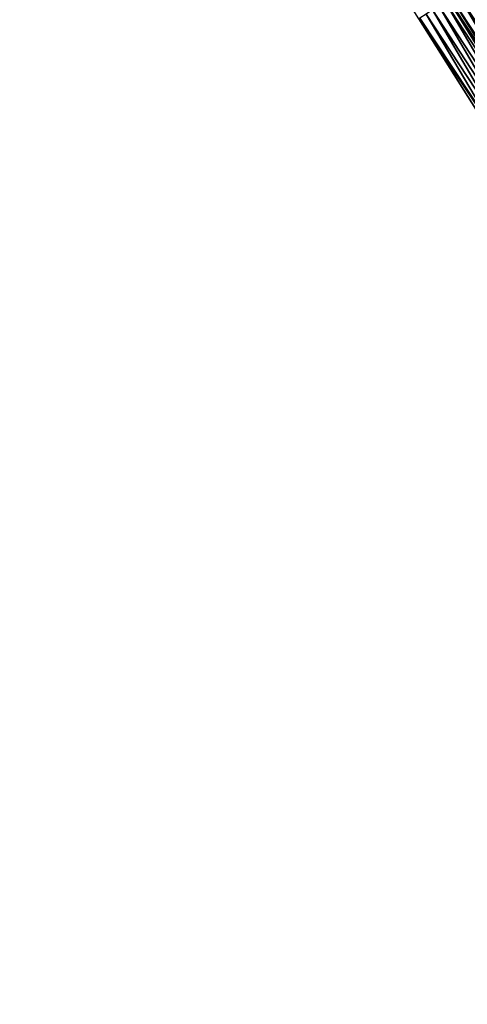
# Model space of a CAD drawing. Header units: feet. Extents: x 2007189 to 2022806, y 818621 to 837694.
# Tile 42 of 256: x 2013958 to 2014018, y 821742 to 821874. Entities that reach past the tile are written whole.
import ezdxf

# ---------------------------------------------------------------- set-up
doc = ezdxf.new("R2010")
doc.units = ezdxf.units.FT
doc.header["$MEASUREMENT"] = 0
doc.layers.add('EP_Travel Lane', color=172, linetype='Continuous', lineweight=53)
doc.layers.add('I-77-MM17-21_SB-Surface-Border', color=7, linetype='Continuous')
doc.layers.add('I-77-MM17-21_SB-Surface-TIN', color=7, linetype='Continuous')

msp = doc.modelspace()

# ---------------------------------------------------------------- linework, layer by layer
at = {"layer": 'EP_Travel Lane'}
msp.add_polyline3d([(2013971.72, 821943.57, 275.45), (2013982.53, 821926.75, 275.24), (2013993.36, 821909.92, 275.04), (2014004.2, 821893.11, 274.84), (2014015.03, 821876.3, 274.65), (2014026.05, 821859.49, 274.46), (2014037.06, 821842.79, 274.23), (2014048.12, 821826.06, 274.04), (2014059.2, 821809.42, 273.85), (2014070.29, 821792.78, 273.67), (2014081.48, 821776.13, 273.47), (2014092.66, 821759.55, 273.26), (2014103.97, 821742.89, 273.05), (2014115.36, 821726.45, 272.84)], dxfattribs=at)
at = {"layer": 'I-77-MM17-21_SB-Surface-Border', "color": 3, "linetype": 'Continuous', "lineweight": -3}
msp.add_polyline3d([(2014099.28, 821739.64, 273.22), (2014088.28, 821756.6, 273.42), (2014076.75, 821772.94, 273.64), (2014065.73, 821789.74, 273.83), (2014053.96, 821805.92, 274.05), (2014043.07, 821822.7, 274.21), (2014032.74, 821839.94, 274.36), (2014021.79, 821856.68, 274.58), (2014011.05, 821873.73, 274.77), (2014000.38, 821890.65, 274.98), (2013989.1, 821907.17, 275.18), (2013978.68, 821924.27, 275.36), (2013968.43, 821941.45, 275.56), (2013957.58, 821958.44, 275.77)], dxfattribs=at)
at = {"layer": 'I-77-MM17-21_SB-Surface-TIN', "color": 128, "linetype": 'Continuous', "lineweight": -3}
for points in [[(2014028.09, 821860.83, 274.39), (2014017.92, 821878.16, 274.55), (2014017.08, 821877.62, 274.57)], [(2014015.4, 821876.54, 274.63), (2014015.03, 821876.3, 274.65), (2014026.05, 821859.49, 274.46)], [(2014026.42, 821859.73, 274.44), (2014016.24, 821877.08, 274.6), (2014015.4, 821876.54, 274.63)], [(2014026.42, 821859.73, 274.44), (2014015.4, 821876.54, 274.63), (2014026.05, 821859.49, 274.46)], [(2014027.25, 821860.28, 274.42), (2014017.08, 821877.62, 274.57), (2014016.24, 821877.08, 274.6)], [(2014026.42, 821859.73, 274.44), (2014027.25, 821860.28, 274.42), (2014016.24, 821877.08, 274.6)], [(2014027.25, 821860.28, 274.42), (2014028.09, 821860.83, 274.39), (2014017.08, 821877.62, 274.57)], [(2014023.91, 821858.07, 274.53), (2014013.71, 821875.45, 274.7), (2014012.87, 821874.91, 274.72)], [(2014024.75, 821858.63, 274.51), (2014014.55, 821875.99, 274.67), (2014013.71, 821875.45, 274.7)], [(2014023.91, 821858.07, 274.53), (2014024.75, 821858.63, 274.51), (2014013.71, 821875.45, 274.7)], [(2014025.58, 821859.18, 274.48), (2014015.03, 821876.3, 274.65), (2014014.55, 821875.99, 274.67)], [(2014024.75, 821858.63, 274.51), (2014025.58, 821859.18, 274.48), (2014014.55, 821875.99, 274.67)], [(2014025.58, 821859.18, 274.48), (2014026.05, 821859.49, 274.46), (2014015.03, 821876.3, 274.65)], [(2014022.24, 821856.97, 274.57), (2014011.19, 821873.82, 274.77), (2014011.05, 821873.73, 274.77)], [(2014022.3, 821857.01, 274.57), (2014012.03, 821874.37, 274.75), (2014011.19, 821873.82, 274.77)], [(2014022.24, 821856.97, 274.57), (2014022.3, 821857.01, 274.57), (2014011.19, 821873.82, 274.77)], [(2014023.08, 821857.52, 274.55), (2014012.87, 821874.91, 274.72), (2014012.03, 821874.37, 274.75)], [(2014022.3, 821857.01, 274.57), (2014023.08, 821857.52, 274.55), (2014012.03, 821874.37, 274.75)], [(2014023.08, 821857.52, 274.55), (2014023.91, 821858.07, 274.53), (2014012.87, 821874.91, 274.72)], [(2014021.79, 821856.68, 274.58), (2014022.24, 821856.97, 274.57), (2014011.05, 821873.73, 274.77)]]:
    msp.add_3dface(points, dxfattribs=at)

doc.saveas('drawing.dxf')
